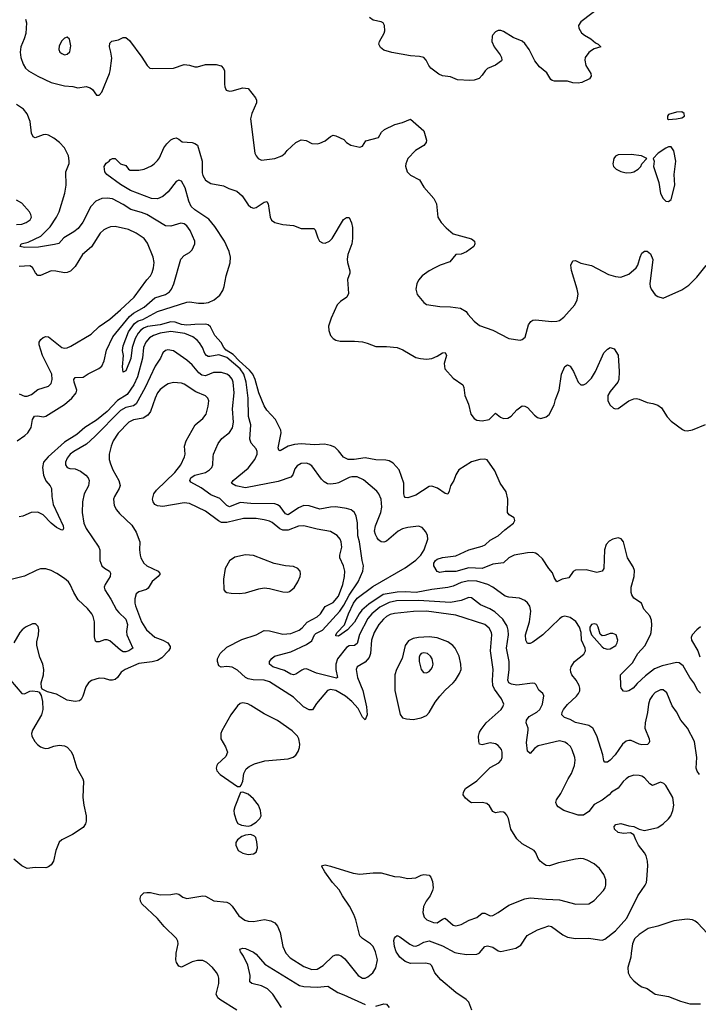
# Model space of a CAD drawing. Header units: inches. Extents: x 1839270 to 1929235, y 762242 to 910350.
# Tile 95 of 256: x 1892754 to 1897853, y 789615 to 797014. Entities that reach past the tile are written whole.
import ezdxf

# ---------------------------------------------------------------- set-up
doc = ezdxf.new("R2010")
doc.units = ezdxf.units.IN
doc.header["$MEASUREMENT"] = 0
doc.layers.add('B8798', color=7, linetype='Continuous')
doc.layers.add('B8799', color=7, linetype='Continuous')

msp = doc.modelspace()

# ---------------------------------------------------------------- linework, layer by layer
at = {"layer": 'B8798', "color": 5}
for points, elevation in [([(1894384.2, 789570), (1894257.4, 789650), (1894243.2, 789663.2), (1894229.7, 789690), (1894251.3, 789770), (1894250.7, 789810), (1894244.8, 789830), (1894232.9, 789852.9), (1894203.5, 789890), (1894158.9, 789930), (1894130, 789942.9), (1894090, 789943.7), (1894050, 789933.3), (1893970, 789894.3), (1893950, 789900.7), (1893931.2, 789930), (1893926.2, 789950), (1893928.6, 789988.6), (1893930.7, 790000)], 580), ([(1894720.7, 789590), (1894656.9, 789690), (1894616.2, 789730), (1894570, 789752.2), (1894499, 789770), (1894483.5, 789783.5), (1894484.4, 789830), (1894468.7, 789910), (1894436.5, 789976.5), (1894420.7, 790000)], 560), ([(1894519.5, 790000), (1894531.3, 789991.3), (1894596.2, 789916.2), (1894856.4, 789756.4), (1894890, 789747.7), (1894990, 789743.9), (1895070, 789750.2), (1895143.4, 789703.3), (1895190, 789686.3), (1895350, 789613.4)], 560), ([(1894753.3, 790000), (1894755.4, 789995.4), (1894785.1, 789965.1), (1894890, 789898.3), (1894950, 789875.5), (1894990, 789878), (1895033.4, 789906.6), (1895110, 789979.6), (1895130, 789986), (1895150, 789985.7), (1895170, 789978), (1895195.8, 789955.8), (1895296.4, 789830), (1895330, 789810.3), (1895350, 789810.4), (1895370, 789820.3), (1895407.3, 789850), (1895430.9, 789889.1), (1895441.7, 789950), (1895429.4, 790000)], 580), ([(1896152.2, 789570), (1896129, 789630), (1896110, 789650.6), (1896030, 789704.1), (1895917.5, 789797.5), (1895873.1, 789850), (1895850, 789903.5), (1895837.1, 789917.1), (1895804.3, 789924.3), (1895690, 789921.2), (1895650, 789936.5), (1895610, 789967.9), (1895589.5, 790000)], 560), ([(1896049.4, 790000), (1896110.9, 789989.1), (1896190, 789991.8), (1896205.4, 790000)], 560), ([(1897349.2, 790000), (1897345.2, 789970), (1897324.7, 789890), (1897327.3, 789850), (1897340.8, 789820.8), (1897370, 789790.3), (1897410, 789758.3), (1897430, 789745.7), (1897470, 789734.4), (1897530, 789691.7), (1897630, 789672.9), (1897719.2, 789639.2), (1897790, 789618.4), (1897870, 789619.3)], 560), ([(1895430, 789601.1), (1895490, 789617.6), (1895510, 789614.7), (1895531.4, 789591.4)], 560)]:
    msp.add_lwpolyline(points, dxfattribs=dict(at, elevation=elevation))
at = {"layer": 'B8799', "color": 5}
for points, elevation in [([(1897136.7, 797123.3), (1896970, 796998), (1896953, 796970), (1896954.9, 796950), (1896975.8, 796915.8), (1896997.4, 796897.4), (1897046.8, 796870), (1897080.5, 796840.5), (1897102, 796830), (1897122, 796810), (1897070, 796794), (1897050, 796782.7), (1897030, 796766.6), (1897003.1, 796730), (1896999.5, 796710), (1897008.4, 796670), (1897044.9, 796610), (1897047.7, 796590), (1897036, 796570), (1896978.5, 796541.5), (1896950, 796536.9), (1896910, 796539.7), (1896870, 796551.3), (1896771.6, 796551.6), (1896755.9, 796555.9), (1896744.4, 796564.4), (1896715.3, 796615.3), (1896660.5, 796660.5), (1896624, 796704), (1896582.4, 796790), (1896550, 796834), (1896530, 796851.5), (1896461.3, 796881.3), (1896390, 796925.1), (1896370, 796933.6), (1896350, 796934), (1896330, 796923.7), (1896310, 796901.2), (1896304.4, 796890), (1896302.4, 796850), (1896318, 796810), (1896364.9, 796750), (1896374.8, 796730), (1896378, 796710), (1896374.8, 796705.2), (1896328.1, 796671.9), (1896270, 796647), (1896250.6, 796630), (1896230, 796596), (1896206.9, 796573.1), (1896170, 796559.6), (1896136.6, 796556.6), (1896043.3, 796563.3), (1895990, 796583.7), (1895930, 796592.3), (1895904.4, 796604.4), (1895844.5, 796650), (1895827.3, 796670), (1895809.4, 796710), (1895789.6, 796729.6), (1895758.3, 796738.3), (1895690, 796742), (1895550, 796766.9), (1895490, 796785.1), (1895464.1, 796804.1), (1895451.6, 796830), (1895456.9, 796850), (1895492.7, 796912.7), (1895498, 796930), (1895495.1, 796970), (1895484, 796990), (1895470, 796997), (1895409.7, 797009.7), (1895382.9, 797030)], 540), ([(1892797.7, 797017.8), (1892804, 796990), (1892798.5, 796910), (1892788.2, 796870), (1892762.3, 796810), (1892757.1, 796770), (1892762.8, 796730), (1892779.5, 796679.5), (1892797.4, 796650), (1892819.5, 796630), (1892890, 796588.5), (1892990, 796543.2), (1893090, 796517.5), (1893152.2, 796512.2), (1893190, 796502.6), (1893253.1, 796513.1), (1893282.8, 796502.8), (1893301, 796490), (1893330, 796446), (1893350, 796446.8), (1893371.4, 796468.6), (1893429.6, 796610), (1893434, 796630), (1893445.6, 796725.6), (1893439.7, 796770), (1893428.3, 796810), (1893430, 796838), (1893446.6, 796853.4), (1893496.6, 796863.4), (1893530, 796879.1), (1893550, 796880.7), (1893578.3, 796858.3), (1893671.7, 796731.7), (1893710.4, 796670.4), (1893730.6, 796650.6), (1893750, 796647.3), (1893910, 796648.7), (1893990, 796677.6), (1894030, 796673.4), (1894070, 796660.3), (1894090, 796658.7), (1894150, 796677.6), (1894230, 796678), (1894268.2, 796668.2), (1894286.4, 796646.4), (1894292.7, 796630), (1894293, 796530), (1894295.5, 796510), (1894305.7, 796485.7), (1894330, 796477.1), (1894350, 796478.4), (1894430, 796501.6), (1894470, 796497.3), (1894526.7, 796426.7), (1894533.4, 796410), (1894533, 796390), (1894497, 796310), (1894488.6, 796268.6), (1894521.6, 796010), (1894530, 795991), (1894546.8, 795970), (1894570, 795957.3), (1894670, 795970.4), (1894724, 795990), (1894749.3, 796010), (1894763.7, 796030), (1894828, 796092.1), (1894870, 796112.4), (1894905.5, 796105.5), (1894950, 796082.8), (1894990, 796082), (1895010, 796085.5), (1895050, 796103), (1895090, 796136.3), (1895110, 796146), (1895130, 796141.3), (1895190, 796113.4), (1895210.7, 796090), (1895241, 796070), (1895310, 796055.5), (1895330, 796064), (1895355.5, 796104.5), (1895450, 796128), (1895473.2, 796170), (1895494, 796190), (1895572.5, 796227.5), (1895630, 796241.5), (1895690, 796265.5), (1895790, 796179.1), (1895810.3, 796109.7), (1895808.2, 796090), (1895791.7, 796068.3), (1895727.7, 796032.3), (1895670.2, 795969.8), (1895654.6, 795930), (1895653.5, 795913.5), (1895665.3, 795870), (1895690, 795846), (1895757.3, 795810), (1895790, 795754.8), (1895864.7, 795670), (1895884.7, 795630), (1895894.8, 795530), (1895921, 795490), (1895957.3, 795450), (1896010, 795404.9), (1896148.3, 795368.3), (1896170.8, 795350), (1896174, 795330), (1896167.3, 795310), (1896110.6, 795270), (1896070, 795251.3), (1896030, 795249.5), (1895985.4, 795194.6), (1895914, 795170), (1895873.4, 795150), (1895830, 795126.3), (1895779.1, 795090), (1895750, 795057.2), (1895738, 795030), (1895730.7, 794990), (1895740.7, 794950), (1895790.7, 794890), (1895810, 794873.4), (1895910, 794858.4), (1895990, 794856.4), (1896065.8, 794845.8), (1896110, 794821), (1896121.2, 794801.2), (1896168.4, 794748.4), (1896210, 794716.9), (1896310, 794682), (1896430, 794617.1), (1896514.2, 794605.8), (1896530, 794610.7), (1896551.2, 794628.8), (1896578.2, 794721.8), (1896593.6, 794746.4), (1896610, 794755.8), (1896630, 794758.9), (1896753.6, 794746.4), (1896790, 794747.4), (1896810, 794754), (1896842.5, 794777.5), (1896926.3, 794870), (1896942.4, 794910), (1896949.6, 794950.4), (1896942.6, 794990), (1896899.7, 795130), (1896896.3, 795170), (1896910, 795202.8), (1896930, 795203.8), (1896970, 795185.3), (1897050, 795165.7), (1897178.3, 795098.3), (1897230, 795083.1), (1897270, 795080.4), (1897330, 795102.4), (1897386, 795150), (1897399.7, 795170), (1897415.6, 795230), (1897430, 795259.3), (1897450, 795275.3), (1897470, 795275.3), (1897494.7, 795254.7), (1897511.5, 795211.5), (1897488.9, 795028.9), (1897490.4, 795010), (1897498.4, 794990), (1897530, 794947.3), (1897550, 794934), (1897590, 794922), (1897730, 794984.9), (1897781.3, 795018.7), (1897842, 795078), (1897912.3, 795167.7)], 540), ([(1892734, 793850), (1892791.9, 793888.1), (1892814.9, 793910), (1892839.1, 793950), (1892850.4, 794009.6), (1892865, 794035), (1892890, 794036.8), (1892930, 794028.9), (1892950, 794035), (1893090, 794123.2), (1893144.8, 794170), (1893177.3, 794210), (1893182.2, 794230), (1893162.6, 794290), (1893160.4, 794310), (1893170, 794324.9), (1893231.6, 794328.4), (1893267.8, 794352.2), (1893347.2, 794392.8), (1893370, 794410.3), (1893389, 794450), (1893406, 794530), (1893453.4, 794630), (1893577.6, 794782.4), (1893610, 794808.1), (1893690, 794853.8), (1893770, 794923), (1893850, 794948.6), (1893879.8, 794970), (1893895.1, 794990), (1893912, 795030), (1893965.6, 795214.4), (1893990, 795242), (1894030, 795264.9), (1894050, 795284), (1894069.4, 795329.4), (1894069.6, 795350), (1894034.3, 795430), (1894010, 795465.6), (1893990, 795480.5), (1893964.4, 795484.4), (1893890, 795462.2), (1893850, 795463.8), (1893710, 795549.1), (1893670, 795566.3), (1893590, 795588.4), (1893530, 795626.4), (1893450, 795668.9), (1893410, 795673.5), (1893369.7, 795669.7), (1893325.8, 795650), (1893288.1, 795610), (1893226.9, 795493.1), (1893194.2, 795445.8), (1893160.8, 795419.2), (1893085.5, 795374.5), (1893047.2, 795332.8), (1893016.3, 795323.7), (1892895.8, 795304.2), (1892790, 795301.5), (1892757, 795310), (1892765.2, 795330), (1892817.1, 795342.9), (1892912.2, 795387.8), (1892983.5, 795456.5), (1893030.4, 795529.6), (1893050.6, 795570), (1893091.8, 795710), (1893102.3, 795770), (1893100.5, 795870), (1893125.6, 795934.4), (1893126.5, 795953.5), (1893119.2, 795990), (1893090.7, 796050), (1893053.6, 796090), (1893010, 796124.9), (1892970, 796147.5), (1892950, 796151.6), (1892930, 796148.9), (1892870, 796126.3), (1892853.7, 796133.7), (1892842.3, 796162.3), (1892831.6, 796250), (1892810, 796305.6), (1892781.8, 796341.8), (1892730, 796376.2)], 540), ([(1897870, 791952.7), (1897850, 791971.8), (1897819.8, 792030), (1897790, 792070.9), (1897738.7, 792158.7), (1897710, 792180.7), (1897690, 792184), (1897581.7, 792158.3), (1897524.3, 792135.7), (1897456.2, 792083.8), (1897394.1, 792025.9), (1897364.9, 791990), (1897330, 791969.6), (1897310, 791964.2), (1897290, 791967.6), (1897273.3, 791990), (1897270, 792008), (1897269.6, 792090), (1897359.3, 792180.7), (1897399.5, 792250), (1897450.3, 792309.7), (1897494.2, 792390), (1897499.9, 792410), (1897503.8, 792463.8), (1897500.4, 792500.4), (1897490, 792535.1), (1897444.2, 792584.2), (1897426, 792630), (1897370, 792667), (1897352.9, 792692.9), (1897348.3, 792710), (1897348.3, 792750), (1897371.1, 792830), (1897374, 792874), (1897363.3, 792903.3), (1897321.6, 792970), (1897290.9, 793090.9), (1897273.5, 793113.5), (1897250, 793119.7), (1897210.8, 793110), (1897184.5, 793095.5), (1897161.3, 793070), (1897148.5, 793030), (1897142.8, 792890), (1897130.6, 792869.4), (1897090, 792859.3), (1897010, 792878.7), (1896930, 792877.2), (1896913.7, 792866.3), (1896879.9, 792820.1), (1896830, 792809.4), (1896790, 792789.2), (1896770, 792822), (1896756.6, 792856.6), (1896729.8, 792890), (1896683.3, 792963.3), (1896650, 792993.3), (1896630, 793004.7), (1896609.8, 793009.8), (1896568.5, 793008.5), (1896470, 792989.8), (1896430.3, 792970), (1896390, 792931.3), (1896310, 792922.9), (1896230, 792889.2), (1896130, 792895.3), (1896030, 792867.4), (1895950, 792867.4), (1895910, 792859.3), (1895890, 792867.7), (1895867, 792910), (1895866.1, 792930), (1895878.4, 792950), (1895890, 792959), (1895930, 792973.2), (1896030, 792985.1), (1896129.5, 793030.5), (1896230, 793056.8), (1896251.2, 793068.8), (1896290, 793102.9), (1896350, 793135.2), (1896399.4, 793180.6), (1896465.6, 793230), (1896475.6, 793250), (1896469.3, 793270), (1896433, 793293), (1896419.5, 793310), (1896421.3, 793410), (1896410, 793465.2), (1896364.2, 793530), (1896323.8, 793623.8), (1896265.8, 793705.8), (1896250, 793712.4), (1896212, 793710), (1896150, 793690.9), (1896054.8, 793630), (1896030, 793594), (1896017.1, 793550), (1895990.8, 793510), (1895981, 793470), (1895970, 793449.2), (1895950, 793454), (1895894, 793494), (1895850, 793509.6), (1895830, 793505.6), (1895730, 793440.9), (1895670, 793419.7), (1895650, 793423.6), (1895645.1, 793430), (1895640.4, 793450), (1895639.8, 793530), (1895604.4, 793630), (1895560.3, 793680.3), (1895530, 793698), (1895504.2, 793704.2), (1895430, 793705.9), (1895350, 793720.2), (1895267.8, 793707.8), (1895222.7, 793710), (1895187.4, 793727.4), (1895150, 793775.1), (1895121, 793801), (1895090, 793814.8), (1895044, 793824), (1894970, 793820.2), (1894870, 793826), (1894818.2, 793821.8), (1894771.9, 793808.1), (1894710, 793773.6), (1894700.1, 793780.1), (1894696.1, 793796.1), (1894717.7, 793910), (1894715.1, 793930), (1894675.1, 794010), (1894610, 794078.5), (1894590, 794111.2), (1894550, 794209.7), (1894523.6, 794310), (1894505.6, 794350), (1894480.3, 794380.3), (1894403.8, 794450), (1894358.3, 794498.3), (1894305.6, 794530), (1894286.8, 794550), (1894268.2, 794588.2), (1894220.4, 794640.4), (1894186.4, 794706.4), (1894170, 794719.9), (1894150, 794725.5), (1894070, 794724), (1894010, 794717.4), (1893970, 794724.4), (1893920.9, 794740.9), (1893890, 794742.7), (1893810, 794721.5), (1893712.8, 794707.2), (1893684.6, 794695.4), (1893661.6, 794678.4), (1893642.8, 794657.2), (1893621.7, 794618.3), (1893597.7, 794550), (1893590, 794467), (1893550, 794375.3), (1893530, 794366), (1893526, 794406), (1893534, 794490), (1893527.2, 794527.2), (1893530, 794562.8), (1893570, 794667.2), (1893617, 794730), (1893644.2, 794750), (1893677.8, 794762.2), (1893790, 794820.7), (1894010, 794891.1), (1894030, 794893.4), (1894096.8, 794883.2), (1894137.3, 794882.7), (1894173.2, 794890), (1894215.1, 794910), (1894256.6, 794943.4), (1894281, 794979), (1894291.2, 795010), (1894304.7, 795090), (1894334.2, 795185.8), (1894338, 795230), (1894328.3, 795271.7), (1894293.2, 795350), (1894221, 795461), (1894174.4, 795514.4), (1894070, 795584), (1894042.9, 795610), (1894023.4, 795650), (1893996.8, 795750), (1893970, 795800.5), (1893950, 795808.4), (1893930, 795797.4), (1893870, 795721.5), (1893830, 795685.1), (1893790, 795668.2), (1893745.2, 795670), (1893586, 795730), (1893510, 795776), (1893408.7, 795850), (1893394, 795870), (1893388.9, 795911.1), (1893403.1, 795936.9), (1893426, 795950), (1893436.4, 795963.6), (1893450, 795972), (1893470, 795972), (1893510, 795931.3), (1893550, 795918), (1893570.8, 795890.8), (1893582.8, 795882.8), (1893650, 795883), (1893690, 795890.4), (1893744.9, 795915.1), (1893763.7, 795930), (1893790, 795956.3), (1893803.3, 795976.7), (1893837.4, 796050), (1893858.2, 796081.8), (1893890, 796111.3), (1893910, 796122.3), (1893930, 796126.4), (1893950, 796117.3), (1893975.6, 796095.6), (1894050.2, 796090.3), (1894070, 796084.4), (1894090.3, 796070.3), (1894125.2, 795950), (1894124.1, 795864.1), (1894130, 795842.4), (1894150, 795807.2), (1894190, 795782.4), (1894284.8, 795764.8), (1894324.3, 795744.3), (1894384.3, 795724.3), (1894426, 795690), (1894470, 795623.1), (1894490, 795604.6), (1894510, 795598.3), (1894530, 795603.6), (1894590, 795643.8), (1894610, 795647.3), (1894621.6, 795630), (1894635.3, 795530), (1894646.9, 795506.9), (1894670.2, 795490.2), (1894730, 795475.3), (1894810, 795467.9), (1894870, 795445), (1894963.8, 795443.8), (1894974.9, 795434.9), (1894993.8, 795373.8), (1895007.7, 795350), (1895030, 795338), (1895050, 795335.5), (1895082.7, 795350), (1895100.7, 795370), (1895186.5, 795513.5), (1895210, 795528), (1895230, 795526.8), (1895246.4, 795486.4), (1895253.4, 795453.4), (1895254.8, 795370), (1895250.1, 795329.9), (1895220.2, 795250), (1895215.1, 795215.1), (1895215.8, 795190), (1895233.4, 795126.6), (1895234, 795110), (1895218, 795062), (1895224.5, 794955.5), (1895212.4, 794930), (1895163.8, 794896.2), (1895140.2, 794870), (1895093.1, 794770), (1895074.3, 794710), (1895077.1, 794677.1), (1895090, 794642), (1895110, 794618.4), (1895130, 794606.7), (1895162.9, 794597.1), (1895270, 794598.7), (1895330, 794592.7), (1895364.4, 794584.4), (1895430, 794558), (1895510, 794558.4), (1895590, 794551.3), (1895632.3, 794532.3), (1895730, 794475.5), (1895766.7, 794466.7), (1895810, 794463.7), (1895850, 794468.8), (1895890, 794484.6), (1895930, 794510.3), (1895950, 794513.4), (1895961.1, 794490), (1895943.7, 794430), (1895947.7, 794390), (1896010, 794320.5), (1896082.8, 794270), (1896090.5, 794250.5), (1896098, 794190), (1896125.9, 794125.8), (1896143.1, 794050), (1896170, 794015.8), (1896190, 794004), (1896230, 794000.3), (1896282.7, 794010), (1896330, 794057.3), (1896367, 794027), (1896390, 794015.8), (1896421.6, 794018.4), (1896446.1, 794033.8), (1896490, 794082.4), (1896530, 794112.4), (1896550, 794110.4), (1896570, 794099.3), (1896621.4, 794041.4), (1896645.1, 794025.1), (1896670, 794017.1), (1896711.1, 794028.9), (1896732.3, 794047.8), (1896770, 794118.8), (1896780.3, 794159.7), (1896807.6, 794230), (1896825.4, 794350), (1896850, 794407.3), (1896870, 794420.7), (1896890, 794410.7), (1896914.4, 794370), (1896950, 794290.6), (1896970, 794270.5), (1896990, 794270.4), (1897010, 794279.5), (1897050, 794319.1), (1897080.5, 794370), (1897143.6, 794510), (1897170, 794539.3), (1897190.5, 794550.5), (1897221.4, 794541.4), (1897251.8, 794491.8), (1897258.4, 794370), (1897254.9, 794310), (1897248.4, 794290), (1897190, 794220.5), (1897172.7, 794190), (1897172.7, 794150), (1897190, 794116.4), (1897215.4, 794095.4), (1897230, 794090.3), (1897250, 794092), (1897332.3, 794150), (1897370, 794165.7), (1897390, 794167), (1897410, 794163.1), (1897470, 794138.4), (1897511.3, 794130), (1897550, 794117.1), (1897577.7, 794097.7), (1897620.5, 794030), (1897650, 793996.3), (1897735.2, 793935.2), (1897750, 793927.3), (1897770, 793924.9), (1897810, 793930.6), (1897907.7, 793972.3)], 520), ([(1892730, 795474.6), (1892770, 795477.4), (1892802.7, 795490), (1892831.6, 795510), (1892841.3, 795530), (1892838.3, 795550), (1892828.2, 795570), (1892770, 795634.7), (1892730, 795658)], 560), ([(1892750, 794201.5), (1892790, 794185.6), (1892810, 794185.4), (1892841.5, 794198.5), (1892890, 794236.1), (1892970, 794259.6), (1892990, 794279.1), (1892998.5, 794310), (1892994.2, 794350), (1892925.3, 794490), (1892899.8, 794570), (1892901.1, 794590), (1892913.6, 794610), (1892930, 794624.9), (1892950, 794633.4), (1892970, 794630.3), (1893070, 794551.4), (1893090, 794546.7), (1893110, 794549), (1893138.8, 794561.2), (1893291.1, 794650), (1893351.5, 794708.5), (1893430, 794764.1), (1893510, 794832.5), (1893612.7, 794930), (1893710, 795060.3), (1893736.9, 795090), (1893750, 795114), (1893758, 795150), (1893763.1, 795190), (1893756.4, 795230), (1893713.9, 795333.9), (1893689.8, 795369.8), (1893629.6, 795410), (1893570, 795436.5), (1893470, 795458.9), (1893436.6, 795456.6), (1893410, 795448.4), (1893385.1, 795434.9), (1893358, 795410), (1893294, 795306), (1893225.2, 795250), (1893170, 795159.1), (1893135.1, 795124.9), (1893110, 795113.3), (1893090, 795110.9), (1893025.4, 795125.4), (1892990, 795126.8), (1892910, 795091.6), (1892890, 795092), (1892871.2, 795111.2), (1892850, 795152.7), (1892830, 795164.5), (1892750, 795158.8)], 560), ([(1897862.4, 791342.4), (1897845.7, 791365.7), (1897837.6, 791390), (1897842.4, 791470), (1897825.1, 791590), (1897772.6, 791690), (1897723, 791750), (1897690, 791812.7), (1897656.6, 791856.6), (1897615.6, 791955.6), (1897590, 791978.7), (1897570, 791978), (1897530, 791958), (1897510, 791936.3), (1897490, 791904.2), (1897479, 791870), (1897472.1, 791807.9), (1897453.1, 791730), (1897450.3, 791690), (1897484.2, 791610), (1897486.4, 791590), (1897482, 791578), (1897471.7, 791568.3), (1897430, 791565.7), (1897410, 791569.8), (1897350, 791597.4), (1897330, 791597.8), (1897310, 791590.9), (1897284.4, 791570), (1897227.7, 791490), (1897190, 791448.6), (1897170, 791435.1), (1897150, 791433.6), (1897143.3, 791443.3), (1897135.5, 791490), (1897090, 791633.3), (1897061.5, 791690), (1897029.9, 791709.9), (1896930, 791732.6), (1896890, 791756), (1896847, 791770), (1896827.6, 791790), (1896829.8, 791810), (1896840.2, 791830), (1896870, 791866.5), (1896936.8, 791930), (1896953.5, 791950), (1896962.3, 791970), (1896963.9, 791990), (1896958.5, 792010), (1896935.3, 792050), (1896903.5, 792090), (1896894.6, 792110), (1896893.5, 792130), (1896898.2, 792150), (1896922.5, 792190), (1896993.4, 792246.6), (1897004.8, 792270), (1897002.3, 792290), (1896975.8, 792350), (1896973.1, 792410), (1896961.7, 792450), (1896932.6, 792492.6), (1896890, 792522), (1896850, 792530.8), (1896830, 792525.7), (1896810, 792512.4), (1896683.9, 792390), (1896610, 792335.9), (1896590, 792326.6), (1896570, 792325.4), (1896556.8, 792350), (1896555.8, 792390), (1896583.9, 792490), (1896593.6, 792570), (1896587.4, 792607.4), (1896570, 792631.8), (1896549.4, 792650), (1896510, 792667.1), (1896430, 792673.6), (1896400.7, 792680.7), (1896308.3, 792750), (1896270.4, 792770.4), (1896190, 792794), (1896130, 792796.7), (1896070, 792784.7), (1896010, 792757.8), (1895970, 792746.1), (1895850, 792731.6), (1895733.4, 792710), (1895650, 792713.8), (1895590, 792711.4), (1895485.9, 792694.1), (1895377.1, 792622.9), (1895323.6, 792576.4), (1895303.8, 792550), (1895270, 792486.3), (1895217.6, 792430), (1895150, 792381.7), (1895130, 792384), (1895128.5, 792390), (1895139.1, 792410), (1895194.6, 792465.4), (1895225.3, 792550), (1895262.1, 792630), (1895290, 792667.5), (1895406.5, 792753.5), (1895650, 792895.1), (1895730, 792952.1), (1895768.8, 792990), (1895792.5, 793030), (1895819.8, 793110), (1895818.2, 793138.2), (1895806.5, 793166.5), (1895777.7, 793197.7), (1895750, 793207.8), (1895670, 793198), (1895630, 793186.8), (1895597.4, 793170), (1895510, 793094.3), (1895490, 793088.2), (1895470, 793091.3), (1895450, 793105.1), (1895439.7, 793119.7), (1895426.2, 793146.2), (1895421, 793170), (1895427.5, 793210), (1895467.5, 793310), (1895474.4, 793350), (1895469.8, 793410), (1895452.3, 793450), (1895437.4, 793470), (1895337.2, 793557.2), (1895290, 793578.9), (1895250, 793579.3), (1895230, 793573.8), (1895150, 793532.9), (1895130, 793527.7), (1895090, 793522.8), (1895066.6, 793526.6), (1895041.3, 793541.3), (1895021.2, 793561.2), (1894950, 793661), (1894930, 793675), (1894910, 793681.4), (1894870, 793679.2), (1894839.2, 793660.8), (1894822.1, 793637.9), (1894806, 793594), (1894790, 793575.4), (1894697, 793543), (1894450, 793496.2), (1894378, 793510), (1894347.5, 793527.5), (1894345.1, 793530), (1894356.9, 793550), (1894470, 793643.2), (1894521.7, 793710), (1894537.7, 793750), (1894538.7, 793770), (1894531.1, 793790), (1894491.9, 793831.9), (1894482.5, 793862.5), (1894489.9, 793970), (1894472.2, 794032.2), (1894469.4, 794170), (1894456.3, 794290), (1894438.7, 794350), (1894411.2, 794390), (1894310, 794475.2), (1894250, 794494.6), (1894183.3, 794483.3), (1894170, 794483.2), (1894158.3, 794490), (1894145.6, 794505.6), (1894126.6, 794550), (1894105.4, 794585.4), (1894086.9, 794606.9), (1894055.4, 794630), (1893995.2, 794655.3), (1893890, 794671.1), (1893810, 794657.7), (1893758.7, 794641.3), (1893730, 794623.7), (1893701, 794590), (1893685, 794550), (1893675.6, 794470), (1893637.8, 794330), (1893610.6, 794269.4), (1893562.1, 794197.9), (1893488.6, 794151.4), (1893410, 794069.9), (1893330, 794005), (1893243.3, 793950), (1893182.5, 793897.5), (1893090, 793838.8), (1892968.1, 793730), (1892932.6, 793690), (1892925.3, 793650), (1892932.5, 793590), (1892950, 793547.9), (1892982.7, 793510), (1892992.6, 793490), (1892993.9, 793430), (1893005.5, 793370), (1893080.2, 793210), (1893083.8, 793190), (1893078.5, 793181.4), (1893070, 793177.6), (1893030, 793198.9), (1892989.9, 793229.9), (1892930, 793293.5), (1892890, 793313.8), (1892839.1, 793310), (1892776.5, 793283.5), (1892750, 793277.2)], 540), ([(1896205.4, 790000), (1896210, 790002.4), (1896250, 790048.4), (1896270, 790053.7), (1896310, 790044.4), (1896350, 790017.6), (1896370, 790010.4), (1896483.1, 790036.9), (1896520.8, 790059.2), (1896567.3, 790132.8), (1896646.1, 790173.9), (1896730, 790204.4), (1896750, 790198.4), (1896835.8, 790135.8), (1896870, 790118.9), (1896930, 790110.3), (1897030, 790111.3), (1897110, 790098), (1897130, 790097.8), (1897150, 790103.6), (1897232.2, 790167.8), (1897316.8, 790263.2), (1897399.7, 790430), (1897453.3, 790510), (1897463, 790530), (1897467.2, 790552.8), (1897474.7, 790654.7), (1897471.4, 790691.4), (1897460.9, 790730), (1897450, 790754), (1897403.7, 790810), (1897382.7, 790850), (1897370, 790888), (1897343.1, 790903.1), (1897290, 790897.2), (1897250, 790905.2), (1897224, 790930), (1897222, 790950), (1897234.6, 790965.4), (1897270, 790974), (1897330, 790956), (1897370, 790950.8), (1897410, 790931), (1897450, 790921), (1897550, 790942.8), (1897590, 790970.7), (1897630, 791007.7), (1897647, 791030), (1897662.4, 791070), (1897669.6, 791110), (1897662, 791170), (1897610, 791259), (1897593.8, 791273.8), (1897570, 791283.7), (1897510, 791258), (1897490, 791271.6), (1897450, 791316.3), (1897430, 791329.6), (1897410, 791335.1), (1897370, 791336.9), (1897330, 791322.9), (1897310, 791309.6), (1897288.4, 791290), (1897250, 791238), (1897201, 791210), (1897182.8, 791190), (1897130.4, 791149.6), (1897070, 791116), (1897030, 791063.7), (1896990, 791037), (1896950, 791036.2), (1896842, 791070), (1896799.1, 791099.1), (1896789.5, 791110), (1896782.9, 791130), (1896787.8, 791150), (1896820.4, 791199.6), (1896875.1, 791310), (1896899.8, 791350), (1896923.9, 791410), (1896928.3, 791448.3), (1896925.4, 791470), (1896906.3, 791526.3), (1896891.8, 791551.8), (1896870, 791573), (1896850, 791584.7), (1896810, 791594.3), (1896650, 791556.8), (1896623.4, 791536.6), (1896590, 791498.4), (1896570, 791516), (1896563.1, 791583.1), (1896575.3, 791675.3), (1896574.5, 791690), (1896559.8, 791730), (1896562, 791750), (1896582.7, 791777.3), (1896639.1, 791810), (1896661.5, 791830), (1896681.5, 791870), (1896693.3, 791933.3), (1896685.2, 791950), (1896654.7, 791974.7), (1896634.6, 792014.6), (1896624.4, 792024.4), (1896607.9, 792027.9), (1896490, 792012.7), (1896450, 792019.5), (1896429.8, 792030), (1896421.5, 792050), (1896432.7, 792127.3), (1896432.3, 792190), (1896411.6, 792290), (1896426.3, 792390), (1896425.1, 792425.1), (1896417.4, 792457.4), (1896383.1, 792510), (1896323.2, 792563.2), (1896287.1, 792587.1), (1896216, 792616), (1896150, 792669.8), (1896130, 792670.8), (1896071.8, 792648.2), (1895990, 792634.4), (1895750, 792648.3), (1895585.9, 792645.9), (1895530, 792634.3), (1895461.1, 792598.9), (1895398.9, 792550), (1895370, 792512.8), (1895306, 792394), (1895290, 792326.9), (1895270.1, 792309.9), (1895230, 792307.7), (1895210, 792295.8), (1895141, 792210), (1895128.9, 792170), (1895129.4, 792130), (1895142, 792070), (1895133.3, 792066.7), (1894984.3, 792104.3), (1894910, 792134.5), (1894890, 792133.5), (1894873.7, 792126.3), (1894830, 792096.9), (1894810, 792091.1), (1894790, 792094.7), (1894743.1, 792123.1), (1894655.1, 792150), (1894631.5, 792170), (1894631.6, 792190), (1894647.5, 792212.5), (1894669.4, 792230), (1894790, 792263), (1894910, 792317.5), (1894950, 792346.6), (1894969.6, 792390.4), (1894978.8, 792401.2), (1895030, 792427.5), (1895160.1, 792570), (1895190, 792613.1), (1895230.4, 792689.6), (1895296.1, 792790), (1895332.1, 792870), (1895338, 792910), (1895327.2, 792950), (1895307.5, 793090), (1895295.3, 793135.3), (1895292.4, 793232.4), (1895283.3, 793283.3), (1895269.8, 793309.8), (1895243.7, 793330), (1895210, 793341.5), (1895130, 793353.5), (1895090, 793351.5), (1895010, 793334.8), (1894930, 793359.8), (1894890, 793363.5), (1894850, 793346.5), (1894770, 793293.3), (1894750, 793301.5), (1894710, 793355.6), (1894690, 793368.9), (1894670, 793374.6), (1894490, 793378.3), (1894410, 793385.6), (1894330, 793354), (1894310, 793362.5), (1894256.5, 793416.5), (1894190, 793442.4), (1894116.7, 793496.7), (1894039.5, 793539.5), (1894032.4, 793550), (1894040.3, 793570), (1894050, 793578), (1894070, 793590.1), (1894148.7, 793611.3), (1894180.5, 793630), (1894198.3, 793650), (1894206, 793670), (1894206.9, 793730), (1894211.2, 793750), (1894244.8, 793830), (1894272.9, 793867.1), (1894330, 793912.6), (1894352.7, 793947.3), (1894360.9, 793990), (1894351.7, 794090), (1894364.5, 794210), (1894358, 794290), (1894350, 794312.4), (1894330, 794336.8), (1894310, 794350.7), (1894270, 794362.3), (1894210, 794361.6), (1894150, 794337.7), (1894122.5, 794342.5), (1894099.4, 794359.4), (1894050, 794421), (1894010, 794456), (1893910, 794525.1), (1893867.8, 794532.2), (1893850, 794527.6), (1893830, 794509.3), (1893811.7, 794470), (1893772.4, 794410), (1893695.5, 794250), (1893630, 794126.8), (1893608.7, 794111.3), (1893550, 794099.9), (1893510, 794078.2), (1893318.2, 793881.8), (1893254.9, 793825.1), (1893159.5, 793770), (1893132.9, 793750), (1893110, 793719.6), (1893098.3, 793690), (1893097.6, 793670), (1893109.1, 793649.1), (1893130, 793641.1), (1893170, 793637.8), (1893210, 793620.8), (1893251.6, 793590), (1893267.7, 793570), (1893275.5, 793550), (1893270.2, 793510), (1893238, 793450), (1893224.9, 793390), (1893223.9, 793310), (1893235.2, 793230), (1893253.6, 793190), (1893348.8, 793050), (1893355.3, 793030), (1893356.4, 792950), (1893370.3, 792910.4), (1893391.6, 792891.6), (1893427.7, 792870), (1893435.8, 792855.8), (1893433.1, 792830), (1893395.6, 792770), (1893388.9, 792750), (1893392.7, 792730), (1893438.6, 792658.6), (1893480.3, 792580.3), (1893498.2, 792558.2), (1893550.9, 792510), (1893562.6, 792470), (1893556.2, 792416.2), (1893559.5, 792390), (1893604.4, 792290), (1893573, 792270), (1893550, 792263.4), (1893530, 792263.8), (1893510, 792275.4), (1893430, 792346.6), (1893410, 792354.3), (1893390, 792353), (1893350, 792339.6), (1893330, 792339.3), (1893323.9, 792343.9), (1893316.3, 792376.3), (1893315.3, 792490), (1893305.1, 792530), (1893294.5, 792550), (1893264, 792590), (1893193.7, 792653.7), (1893159.3, 792710), (1893133.8, 792770), (1893119.1, 792790), (1893090, 792815.4), (1893032.8, 792852.8), (1892990, 792874.7), (1892950, 792887.6), (1892910, 792887.3), (1892881.7, 792878.3), (1892790, 792832), (1892670, 792802.9)], 560), ([(1895429.4, 790000), (1895427, 790010), (1895410, 790048), (1895390, 790069.8), (1895329, 790109), (1895309.8, 790129.8), (1895280.8, 790250), (1895265.7, 790290), (1895232.6, 790352.6), (1895178.7, 790430), (1895153.8, 790473.8), (1895104.1, 790530), (1895046.9, 790610), (1895025.2, 790650), (1895030, 790658), (1895050, 790662.8), (1895090, 790653.4), (1895260.6, 790600.6), (1895310, 790592.1), (1895410, 790602.9), (1895470, 790602.4), (1895570, 790575.8), (1895613.3, 790573.3), (1895670, 790560.5), (1895730, 790564.9), (1895770, 790586), (1895790, 790591), (1895830, 790586), (1895842.8, 790570), (1895856.4, 790536.4), (1895860.4, 790490), (1895856.4, 790470), (1895837.4, 790430), (1895809, 790390), (1895788.9, 790350), (1895783.9, 790303.9), (1895792.7, 790270), (1895814, 790250), (1895864, 790230), (1895890, 790225.8), (1895930, 790254.9), (1895950, 790263.1), (1896010, 790210.4), (1896030, 790205.3), (1896070, 790215.3), (1896132.6, 790247.4), (1896190, 790266.5), (1896230, 790299.7), (1896250, 790298.8), (1896290, 790280.2), (1896310, 790283.2), (1896350, 790304), (1896430, 790360.3), (1896550, 790406.7), (1896590, 790415.3), (1896710, 790403.6), (1896810, 790399.6), (1896932.9, 790367.1), (1897030, 790368.5), (1897070, 790395.5), (1897140.5, 790470), (1897153, 790490), (1897158, 790510), (1897158.3, 790550), (1897143.5, 790590), (1897110, 790635.1), (1897069.5, 790670), (1897017.6, 790697.6), (1896990, 790707.1), (1896969.7, 790709.7), (1896930, 790704.7), (1896803.4, 790676.6), (1896735.3, 790655.3), (1896710, 790658.7), (1896690, 790669.6), (1896664.5, 790690), (1896649.4, 790710), (1896633.4, 790753.4), (1896619, 790770), (1896530, 790821.2), (1896490, 790857.2), (1896444.5, 790930), (1896427, 791010), (1896414.9, 791034.9), (1896401.2, 791050), (1896390, 791058), (1896370, 791062), (1896330, 791054), (1896319.3, 791059.3), (1896310, 791064.5), (1896285.1, 791105.1), (1896263.5, 791123.5), (1896230, 791131.5), (1896150, 791129.7), (1896135.6, 791135.6), (1896102.8, 791162.8), (1896086, 791190), (1896089.2, 791210), (1896104.2, 791235.8), (1896190, 791294), (1896290, 791393.7), (1896353.6, 791430), (1896371.1, 791450), (1896378.3, 791470), (1896380.5, 791510), (1896375.1, 791530), (1896350, 791558.7), (1896330, 791571.1), (1896290, 791578.9), (1896230, 791563.7), (1896210, 791569.3), (1896202.9, 791590), (1896202.6, 791630), (1896210, 791658.8), (1896220.9, 791679.1), (1896258.7, 791730), (1896371.8, 791830), (1896385.1, 791850), (1896391.1, 791870), (1896373.5, 791910), (1896322.2, 791982.2), (1896310.3, 792010.3), (1896306.2, 792050), (1896311.6, 792130), (1896291.6, 792270), (1896301.4, 792390), (1896299.1, 792410), (1896282.2, 792442.2), (1896250, 792469.8), (1896030, 792538.5), (1895810, 792568.3), (1895712.5, 792567.5), (1895570, 792551.4), (1895536.8, 792543.2), (1895510, 792529.3), (1895486.8, 792510), (1895452.3, 792470), (1895418.1, 792410), (1895397.9, 792350), (1895388.9, 792251.1), (1895378.6, 792221.4), (1895350, 792185.3), (1895290.3, 792150), (1895282.9, 792130), (1895292, 792070), (1895332.6, 791972.6), (1895360.6, 791850), (1895364.3, 791790), (1895350, 791753.3), (1895330, 791772.4), (1895296.5, 791836.5), (1895250.3, 791890.3), (1895202.8, 791930), (1895130, 791972.9), (1895090, 791981.2), (1895067.6, 791972.4), (1894984.3, 791875.7), (1894953.5, 791826.5), (1894930, 791826.6), (1894886, 791850), (1894810, 791923.9), (1894630, 792037.5), (1894590, 792050.5), (1894507.6, 792052.4), (1894470, 792059.8), (1894450, 792070.9), (1894390, 792125), (1894350, 792148.4), (1894310, 792154.5), (1894268.5, 792148.5), (1894250, 792158), (1894239.8, 792190), (1894240.3, 792210), (1894259.2, 792250), (1894310, 792298), (1894423.1, 792356.9), (1894530, 792391.3), (1894590, 792423.8), (1894630, 792421.7), (1894730, 792395.3), (1894790, 792400.8), (1894853.6, 792426.4), (1894876.2, 792443.8), (1894913.5, 792486.5), (1894990, 792525.5), (1895013.7, 792550), (1895050, 792604.8), (1895110, 792635.3), (1895150, 792680.9), (1895181.6, 792770), (1895194.1, 792830), (1895196.9, 792870), (1895187.9, 792910), (1895159.5, 792970), (1895159.2, 792990), (1895173.7, 793050), (1895169.8, 793090), (1895161.2, 793110), (1895138.6, 793138.6), (1895090, 793169), (1894990, 793185.2), (1894890, 793211.2), (1894850, 793207.4), (1894770, 793177.4), (1894730, 793176.6), (1894707.6, 793187.6), (1894650, 793236.1), (1894630, 793245.4), (1894590, 793256.7), (1894530, 793265.9), (1894435, 793265), (1894310, 793235.5), (1894270, 793235.9), (1894247.2, 793247.2), (1894150, 793321.8), (1894030, 793379.2), (1893990, 793383.1), (1893830, 793356.8), (1893790, 793361), (1893770, 793371.8), (1893757.4, 793390), (1893752.6, 793410), (1893761, 793450), (1893781.9, 793478.1), (1893918.2, 793610), (1893964.8, 793670), (1893993.1, 793730), (1893996.4, 793750), (1893992.8, 793810), (1894003.9, 793850), (1894071.4, 793968.6), (1894130, 794016.5), (1894155.8, 794050), (1894170.8, 794110), (1894174.5, 794150), (1894167.8, 794170), (1894150, 794186.3), (1894077.5, 794217.5), (1893990, 794274), (1893970, 794282), (1893910, 794288), (1893870, 794276.5), (1893850, 794265.5), (1893810, 794234.4), (1893790.1, 794209.9), (1893770.8, 794170), (1893735.4, 794070), (1893717.1, 794042.9), (1893681.5, 794018.5), (1893610, 794006), (1893574.4, 793990), (1893492.5, 793907.5), (1893455.5, 793850), (1893440.5, 793810), (1893426.2, 793750), (1893426.7, 793710), (1893435.5, 793675.5), (1893454.7, 793630), (1893499, 793550), (1893507.4, 793512.6), (1893502.3, 793490), (1893465.8, 793430), (1893459.6, 793410), (1893463.2, 793363.2), (1893481.7, 793330), (1893503.2, 793303.2), (1893595.8, 793215.8), (1893630, 793163), (1893655.2, 793090), (1893653.8, 793030), (1893658.5, 792990), (1893664.4, 792970), (1893686.5, 792930), (1893709.5, 792909.5), (1893794.9, 792870), (1893810.3, 792850), (1893795.3, 792830), (1893750, 792791), (1893719, 792741), (1893707.3, 792732.7), (1893650, 792715.1), (1893630, 792698.4), (1893618, 792662), (1893619, 792630), (1893625, 792610), (1893668.9, 792490), (1893706.2, 792430), (1893770, 792373.4), (1893830, 792351.9), (1893867.4, 792330), (1893884.5, 792304.5), (1893885.5, 792290), (1893872.4, 792270), (1893822.3, 792217.7), (1893790, 792198.9), (1893750, 792188.9), (1893650, 792176.3), (1893545.7, 792130), (1893515.2, 792110), (1893488.6, 792071.4), (1893470, 792055.1), (1893450, 792049.8), (1893430.9, 792050.9), (1893390, 792062.2), (1893350, 792064.4), (1893293, 792047), (1893270.3, 792029.7), (1893250, 792001.2), (1893228.7, 791931.3), (1893215.3, 791904.7), (1893203.8, 791896.2), (1893170, 791889.6), (1893110, 791900.5), (1893030, 791945.1), (1892963.7, 791963.7), (1892922, 791982), (1892916.4, 791996.4), (1892914, 792030), (1892932.7, 792090), (1892936, 792130), (1892927, 792170), (1892904.6, 792224.6), (1892882.4, 792310), (1892882.4, 792337.6), (1892894.5, 792390), (1892897.2, 792430), (1892892.9, 792452.9), (1892878, 792470), (1892870, 792474), (1892850, 792473.2), (1892798, 792450), (1892771, 792430), (1892754.8, 792410), (1892710.6, 792330)], 580), ([(1897870, 792450.9), (1897841.3, 792430), (1897806, 792390), (1897799.3, 792370), (1897802.4, 792350), (1897850.4, 792270), (1897865.1, 792225.1)], 520), ([(1892684, 792050), (1892770, 791951), (1892790, 791947.3), (1892830, 791967.3), (1892851, 791971), (1892886.4, 791966.4), (1892899.8, 791959.8), (1892914.4, 791934.4), (1892926, 791890), (1892926.7, 791830), (1892916.4, 791790), (1892850, 791674), (1892843.1, 791650), (1892845.3, 791630), (1892868.4, 791590), (1892888.2, 791568.2), (1892910, 791550.4), (1892930, 791541.1), (1892950, 791537), (1892970, 791539.5), (1893010, 791555.5), (1893050, 791563), (1893090, 791556.3), (1893110, 791548), (1893138.2, 791518.2), (1893154, 791490), (1893183.8, 791390), (1893227.3, 791310), (1893232.5, 791292.5), (1893227.2, 791170), (1893234.9, 791110), (1893253.7, 791030), (1893254, 790990), (1893248.2, 790970), (1893230, 790943.7), (1893149.2, 790890.8), (1893069.2, 790850.8), (1893050, 790832), (1893024.2, 790770), (1893008.8, 790691.2), (1892990, 790662.7), (1892970, 790647), (1892950, 790640.7), (1892870, 790643.7), (1892810, 790634), (1892770, 790654.7), (1892710, 790706.6)], 580), ([(1893930.7, 790000), (1893943.7, 790070), (1893941.8, 790090), (1893932, 790110), (1893838.3, 790198.3), (1893790, 790259), (1893672.3, 790370), (1893662, 790390), (1893658.6, 790410), (1893663.2, 790430), (1893687.6, 790452.4), (1893710, 790455.6), (1893735.5, 790455.5), (1893810, 790438), (1893890, 790440.4), (1893930, 790447.3), (1893950, 790442), (1893979.9, 790419.9), (1894010, 790408.9), (1894130, 790430.2), (1894150, 790427.8), (1894213.1, 790393.1), (1894310, 790382.3), (1894330, 790372.7), (1894350, 790352.6), (1894399.8, 790279.8), (1894446.3, 790246.3), (1894470, 790238.3), (1894510, 790236.6), (1894592.4, 790252.4), (1894642, 790242), (1894670, 790227.3), (1894690, 790202.8), (1894710, 790154.8), (1894730.9, 790050), (1894753.3, 790000)], 580), ([(1897989.8, 790000), (1897948.2, 790108.2), (1897919.1, 790150), (1897850, 790224.7), (1897830, 790239.7), (1897808.8, 790248.8), (1897770, 790254), (1897670, 790241.2), (1897550, 790201.5), (1897476.7, 790183.3), (1897410, 790138.7), (1897373.5, 790106.5), (1897358.8, 790070), (1897349.2, 790000)], 560), ([(1895589.5, 790000), (1895583.1, 790010), (1895569.7, 790050), (1895566.3, 790093.7), (1895569.3, 790110.7), (1895578, 790122), (1895590, 790131.3), (1895610, 790122.8), (1895685.4, 790065.4), (1895710, 790053.4), (1895730, 790052.1), (1895750, 790057.8), (1895790, 790081.6), (1895830, 790091.1), (1895930, 790055), (1896024.4, 790004.4), (1896049.4, 790000)], 560), ([(1894420.7, 790000), (1894414, 790010), (1894409, 790030), (1894430, 790036.5), (1894450, 790034.6), (1894510, 790007), (1894519.5, 790000)], 560)]:
    msp.add_lwpolyline(points, dxfattribs=dict(at, elevation=elevation))
for points, elevation in [([(1893110, 796882), (1893090, 796875.3), (1893070, 796855.3), (1893050, 796818), (1893047.3, 796790), (1893056, 796770), (1893070, 796758.8), (1893090, 796751), (1893110, 796754.8), (1893130, 796772), (1893137, 796817), (1893128.9, 796868.9)], 560), ([(1897730, 796322), (1897690, 796319), (1897630, 796302), (1897621, 796290), (1897621, 796270), (1897630, 796264.9), (1897690, 796268.2), (1897730, 796276), (1897748.7, 796290), (1897748, 796310)], 560), ([(1897650, 796058), (1897630, 796058), (1897610, 796048.7), (1897552, 796010), (1897514, 795970), (1897522, 795950), (1897516, 795910), (1897556.3, 795790), (1897568.8, 795708.8), (1897590, 795670.8), (1897610, 795651), (1897630, 795646.8), (1897650, 795662), (1897677.4, 795770), (1897671.6, 795850), (1897685.1, 795950), (1897669.1, 796029.1)], 560), ([(1897350, 796000.9), (1897250, 795999), (1897230.8, 795989.2), (1897218, 795970), (1897210.8, 795930), (1897216, 795910), (1897222.5, 795902.5), (1897236, 795890), (1897270, 795873), (1897310, 795863), (1897350, 795864.9), (1897370, 795870.7), (1897402, 795890), (1897422, 795910), (1897430, 795932), (1897466, 795970), (1897426, 795990)], 560), ([(1894450, 792992.1), (1894370, 792975.4), (1894331.4, 792948.6), (1894297, 792890), (1894285.3, 792810), (1894286.8, 792730), (1894297.3, 792717.3), (1894310.5, 792710.5), (1894343.7, 792703.7), (1894402.3, 792702.3), (1894450, 792707.4), (1894550, 792737.8), (1894590, 792744), (1894630, 792739.6), (1894730, 792713.6), (1894767.6, 792712.4), (1894782.4, 792717.6), (1894815.7, 792744.3), (1894844.8, 792790), (1894861.5, 792830), (1894864.8, 792850), (1894861, 792870), (1894844.2, 792890), (1894810, 792905.3), (1894750, 792909.8), (1894667, 792927), (1894510, 792986.2)], 620), ([(1897070, 792474.5), (1897050, 792469.2), (1897039.3, 792450), (1897038.4, 792430), (1897050.7, 792390), (1897130, 792300.5), (1897144, 792290), (1897170, 792284.2), (1897190, 792287.2), (1897232.3, 792310), (1897244.5, 792330), (1897249.4, 792350), (1897235.1, 792390), (1897210, 792402), (1897190, 792400.7), (1897150, 792386), (1897130, 792384), (1897116.5, 792396.5), (1897102, 792450), (1897090, 792469.2)], 540), ([(1895830, 792375.3), (1895750, 792372.1), (1895710, 792364.5), (1895674.9, 792345.1), (1895651.6, 792310), (1895627.4, 792212.6), (1895584.7, 792130), (1895573.3, 792090), (1895573.4, 791973.4), (1895611.7, 791791.7), (1895630, 791768.4), (1895660.2, 791760.3), (1895710, 791755.6), (1895770, 791767.8), (1895810, 791786), (1895830, 791806.7), (1895875.7, 791884.3), (1895909.8, 791930), (1895950, 791976.5), (1896010.5, 792029.5), (1896027.7, 792050), (1896059.7, 792100.3), (1896071.9, 792130), (1896069.9, 792170), (1896055.7, 792230), (1896025.6, 792290), (1896008.4, 792310), (1895970, 792337.7), (1895890, 792368.7)], 620), ([(1895790, 792256.8), (1895770, 792251.8), (1895760.9, 792239.1), (1895755.5, 792224.5), (1895754.5, 792190), (1895770.2, 792130.2), (1895789.1, 792109.1), (1895810, 792105.7), (1895830, 792116.5), (1895846.4, 792133.6), (1895856.8, 792150), (1895860.9, 792170), (1895852.8, 792210), (1895841.4, 792230), (1895818.9, 792250)], 640), ([(1894430, 791880.4), (1894410, 791875.8), (1894390, 791856.9), (1894340.6, 791790), (1894273.4, 791670), (1894265.5, 791650), (1894264, 791610), (1894300.4, 791550), (1894315.5, 791510), (1894303.1, 791476.9), (1894240.9, 791419.1), (1894234, 791410), (1894230.6, 791390), (1894234, 791370), (1894260.9, 791340.9), (1894390, 791252), (1894410, 791252), (1894419, 791261), (1894429.3, 791290.7), (1894437.6, 791350), (1894456.6, 791383.4), (1894478, 791402), (1894519.2, 791420.8), (1894595.5, 791444.5), (1894770, 791459), (1894808.8, 791471.2), (1894830, 791486.7), (1894846.6, 791513.4), (1894856.6, 791543.4), (1894858.7, 791570), (1894851.1, 791610), (1894840.2, 791630), (1894800.9, 791670), (1894690, 791746.9), (1894590, 791797.9), (1894490, 791861.4), (1894467.7, 791872.2)], 620), ([(1894430, 791208), (1894412.7, 791207.3), (1894370, 791098), (1894364, 791070), (1894365.8, 791045.8), (1894382.8, 790990), (1894393.4, 790973.4), (1894420.4, 790960.4), (1894470, 790954), (1894490, 790958.7), (1894530, 790982.6), (1894558, 791010), (1894568, 791030), (1894564, 791070), (1894547.6, 791110), (1894510, 791159.3), (1894470, 791193.2)], 620), ([(1894490, 790889.5), (1894450, 790885.6), (1894423.8, 790876.2), (1894389.2, 790850.8), (1894377.6, 790830), (1894377, 790810), (1894395.5, 790770), (1894430, 790750.4), (1894470, 790741.6), (1894510, 790744.9), (1894530, 790758.8), (1894540.5, 790790), (1894535.8, 790835.8), (1894527.2, 790867.2), (1894517.6, 790877.6)], 620)]:
    msp.add_lwpolyline(points, close=True, dxfattribs=dict(at, elevation=elevation))

doc.saveas('drawing.dxf')
